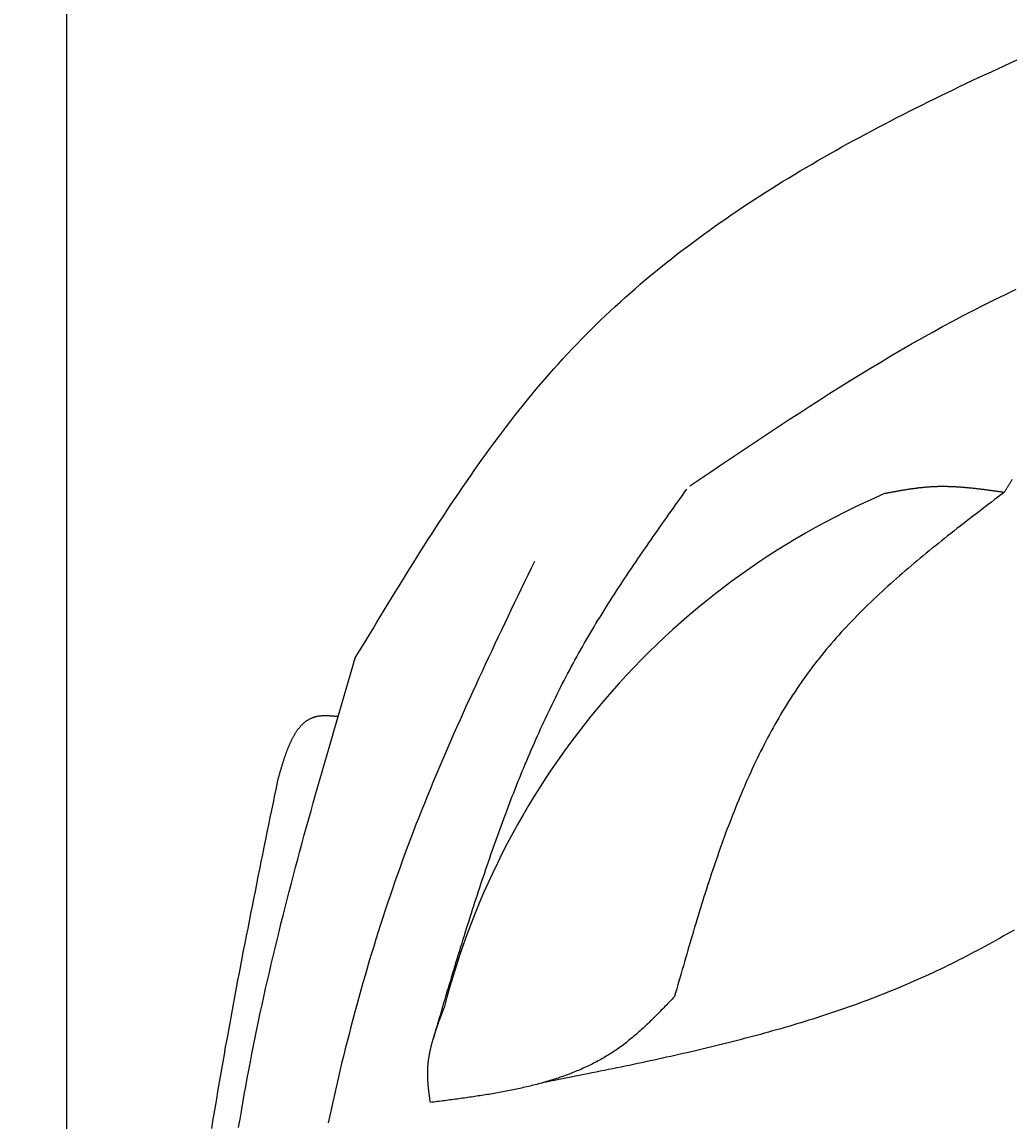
# Model space of a CAD drawing. Extents: x 715 to 7297, y 267 to 3409.
# Tile 11 of 70: x 1152 to 1589, y 2108 to 2594. Entities that reach past the tile are written whole.
import ezdxf

# ---------------------------------------------------------------- set-up
doc = ezdxf.new("R2010")
doc.units = 0
doc.layers.get('0').update_dxf_attribs({"linetype": 'CONTINUOUS'})
doc.layers.get('DEFPOINTS').update_dxf_attribs({"linetype": 'CONTINUOUS'})
for name, color, linetype in [('4', 3, 'CONTINUOUS'), ('5', 3, 'CONTINUOUS'), ('CAR', 10, 'CONTINUOUS')]:
    doc.layers.add(name, color=color, linetype=linetype)
doc.styles.get("Standard").update_dxf_attribs({"font": 'ISOCP.SHX'})
doc.dimstyles.get("Standard").update_dxf_attribs({"dimtxt": 2.5, "dimasz": 2.5, "dimexe": 1.25, "dimexo": 0.625, "dimtad": 1, "dimcen": 2.5, "dimazin": 3, "dimtfac": 1, "dimtmove": 0, "dimatfit": 3})

# ---------------------------------------------------------------- blocks, each defined once
blk = doc.blocks.new('PUNKT')
at = {"layer": '4', "color": 0, "linetype": 'BYBLOCK'}
blk.add_line((-0.5, 0), (-1, 0), dxfattribs=at)
at = {"layer": '4', "color": 0, "linetype": 'BYBLOCK', "const_width": 0.5}
blk.add_lwpolyline([(-0.25, 0, 1), (0.25, 0, 1)], format="xyb", close=True, dxfattribs=at)
blk = doc.blocks.new('*U16')
at = {"layer": '5', "color": 2}
blk.add_text('260', height=70, rotation=90, dxfattribs=at).set_placement((785.85, 1514.63))
blk = doc.blocks.new('*D4')
at = {"layer": '5'}
for p, q in [((1352.73, 2887.27), (775.85, 2887.27)), ((815.85, 327.27), (815.85, 2847.27)), ((1352.77, 287.27), (775.85, 287.27))]:
    blk.add_line(p, q, dxfattribs=at)
at = {"layer": 'DEFPOINTS', "color": 0}
for p in [(815.85, 2887.27), (1372.73, 2887.27), (1372.77, 287.27)]:
    blk.add_point(p, dxfattribs=at)
blk.add_blockref('*U16', (0, 0))
at = {"layer": '5', "xscale": 40, "yscale": 40, "zscale": 40}
for p, rotation in [((815.85, 2887.27), 90), ((815.85, 287.27), 270)]:
    blk.add_blockref('PUNKT', p, dxfattribs=dict(at, rotation=rotation))

msp = doc.modelspace()

# ---------------------------------------------------------------- linework, layer by layer
msp.add_line((1171.672, 2792.271), (1171.717, 382.271))
at = {"layer": 'CAR'}
for points in [[(1299.21, 2313.23, 0), (1300.8, 2315.88, 0), (1302.4, 2318.52, 0), (1303.99, 2321.16, 0), (1305.58, 2323.8, 0), (1307.18, 2326.44, 0), (1308.78, 2329.08, 0), (1310.37, 2331.72, 0), (1311.98, 2334.35, 0), (1313.58, 2336.98, 0), (1315.18, 2339.61, 0), (1316.79, 2342.24, 0), (1318.4, 2344.86, 0), (1320.02, 2347.48, 0), (1321.64, 2350.09, 0), (1323.26, 2352.7, 0), (1324.89, 2355.31, 0), (1326.52, 2357.91, 0), (1328.16, 2360.5, 0), (1329.8, 2363.09, 0), (1331.45, 2365.67, 0), (1333.11, 2368.25, 0), (1334.77, 2370.82, 0), (1336.44, 2373.38, 0), (1338.11, 2375.93, 0), (1339.79, 2378.48, 0), (1341.48, 2381.02, 0), (1343.18, 2383.55, 0), (1344.88, 2386.07, 0), (1346.59, 2388.59, 0), (1348.31, 2391.09, 0), (1350.04, 2393.58, 0), (1351.78, 2396.07, 0), (1353.53, 2398.54, 0), (1355.29, 2401.01, 0), (1357.06, 2403.46, 0), (1358.83, 2405.9, 0), (1360.62, 2408.33, 0), (1362.42, 2410.75, 0), (1364.23, 2413.16, 0), (1366.06, 2415.55, 0), (1367.89, 2417.93, 0), (1369.74, 2420.3, 0), (1371.6, 2422.65, 0), (1373.47, 2424.99, 0), (1375.35, 2427.32, 0), (1377.25, 2429.63, 0), (1379.16, 2431.93, 0), (1381.09, 2434.21, 0), (1383.03, 2436.48, 0), (1384.98, 2438.73, 0), (1386.95, 2440.96, 0), (1388.93, 2443.18, 0), (1390.93, 2445.38, 0), (1392.95, 2447.57, 0), (1394.98, 2449.74, 0), (1397.02, 2451.89, 0), (1399.09, 2454.02, 0), (1401.17, 2456.14, 0), (1403.26, 2458.23, 0), (1405.37, 2460.31, 0), (1407.5, 2462.38, 0), (1409.64, 2464.42, 0), (1411.8, 2466.45, 0), (1413.97, 2468.47, 0), (1416.16, 2470.46, 0), (1418.36, 2472.45, 0), (1420.58, 2474.41, 0), (1422.81, 2476.36, 0), (1425.06, 2478.29, 0), (1427.32, 2480.21, 0), (1429.59, 2482.12, 0), (1431.88, 2484, 0), (1434.18, 2485.88, 0), (1436.5, 2487.73, 0), (1438.83, 2489.58, 0), (1441.17, 2491.41, 0), (1443.53, 2493.22, 0), (1445.9, 2495.02, 0), (1448.28, 2496.81, 0), (1450.67, 2498.58, 0), (1453.08, 2500.34, 0), (1455.5, 2502.09, 0), (1457.93, 2503.82, 0), (1460.38, 2505.54, 0), (1462.83, 2507.25, 0), (1465.3, 2508.94, 0), (1467.78, 2510.62, 0), (1470.27, 2512.29, 0), (1472.77, 2513.95, 0), (1475.28, 2515.59, 0), (1477.8, 2517.23, 0), (1480.34, 2518.85, 0), (1482.88, 2520.46, 0), (1485.44, 2522.06, 0), (1488, 2523.64, 0), (1490.58, 2525.22, 0), (1493.17, 2526.79, 0), (1495.76, 2528.34, 0), (1498.37, 2529.89, 0), (1500.98, 2531.42, 0), (1503.61, 2532.94, 0), (1506.24, 2534.46, 0), (1508.88, 2535.96, 0), (1511.53, 2537.46, 0), (1514.19, 2538.94, 0), (1516.86, 2540.42, 0), (1519.54, 2541.88, 0), (1522.22, 2543.34, 0), (1524.91, 2544.79, 0), (1527.62, 2546.23, 0), (1530.32, 2547.66, 0), (1533.04, 2549.09, 0), (1535.76, 2550.5, 0), (1538.5, 2551.91, 0), (1541.23, 2553.31, 0), (1543.98, 2554.7, 0), (1546.73, 2556.09, 0), (1549.49, 2557.47, 0), (1552.25, 2558.84, 0), (1555.03, 2560.2, 0), (1557.8, 2561.56, 0), (1560.59, 2562.91, 0), (1563.38, 2564.25, 0), (1566.17, 2565.59, 0), (1568.97, 2566.92, 0), (1571.78, 2568.25, 0), (1574.59, 2569.57, 0), (1577.41, 2570.89, 0), (1580.23, 2572.2, 0), (1583.05, 2573.5, 0), (1585.88, 2574.8, 0), (1588.72, 2576.1, 0), (1591.56, 2577.39, 0)], [(1446.96, 2389.2, 0), (1451.37, 2392.18, 0), (1455.77, 2395.15, 0), (1460.17, 2398.12, 0), (1464.58, 2401.08, 0), (1468.99, 2404.04, 0), (1473.4, 2406.99, 0), (1477.82, 2409.93, 0), (1482.24, 2412.86, 0), (1486.66, 2415.78, 0), (1491.09, 2418.68, 0), (1495.53, 2421.57, 0), (1499.97, 2424.45, 0), (1504.42, 2427.3, 0), (1508.88, 2430.14, 0), (1513.35, 2432.95, 0), (1517.82, 2435.74, 0), (1522.3, 2438.51, 0), (1526.8, 2441.25, 0), (1531.3, 2443.96, 0), (1535.82, 2446.65, 0), (1540.35, 2449.3, 0), (1544.89, 2451.93, 0), (1549.44, 2454.52, 0), (1554.01, 2457.07, 0), (1558.59, 2459.59, 0), (1563.19, 2462.07, 0), (1567.8, 2464.51, 0), (1572.43, 2466.91, 0), (1577.07, 2469.27, 0), (1581.73, 2471.58, 0), (1586.41, 2473.85, 0), (1591.11, 2476.07, 0)], [(1589.42, 2392.04, 0), (1589.26, 2391.81, 0), (1589.11, 2391.58, 0), (1588.96, 2391.35, 0), (1588.8, 2391.12, 0), (1588.65, 2390.88, 0), (1588.5, 2390.65, 0), (1588.35, 2390.41, 0), (1588.2, 2390.18, 0), (1588.05, 2389.94, 0), (1587.9, 2389.71, 0), (1587.75, 2389.47, 0), (1587.6, 2389.23, 0), (1587.45, 2388.99, 0), (1587.3, 2388.75, 0), (1587.15, 2388.52, 0), (1587, 2388.28, 0), (1586.85, 2388.04, 0), (1586.71, 2387.8, 0), (1586.56, 2387.56, 0), (1586.41, 2387.32, 0), (1586.26, 2387.08, 0), (1586.12, 2386.84, 0), (1585.97, 2386.6, 0), (1585.82, 2386.36, 0)], [(1333.02, 2142.73, 0), (1333.51, 2144.39, 0), (1333.99, 2146.04, 0), (1334.48, 2147.7, 0), (1334.97, 2149.35, 0), (1335.45, 2151.01, 0), (1335.94, 2152.66, 0), (1336.43, 2154.32, 0), (1336.92, 2155.97, 0), (1337.41, 2157.62, 0), (1337.9, 2159.28, 0), (1338.39, 2160.93, 0), (1338.88, 2162.59, 0), (1339.37, 2164.24, 0), (1339.86, 2165.89, 0), (1340.35, 2167.54, 0), (1340.85, 2169.19, 0), (1341.34, 2170.84, 0), (1341.84, 2172.5, 0), (1342.34, 2174.15, 0), (1342.83, 2175.79, 0), (1343.33, 2177.44, 0), (1343.83, 2179.09, 0), (1344.34, 2180.74, 0), (1344.84, 2182.39, 0), (1345.34, 2184.03, 0), (1345.85, 2185.68, 0), (1346.36, 2187.32, 0), (1346.87, 2188.97, 0), (1347.38, 2190.61, 0), (1347.89, 2192.25, 0), (1348.4, 2193.89, 0), (1348.92, 2195.53, 0), (1349.44, 2197.17, 0), (1349.96, 2198.81, 0), (1350.48, 2200.45, 0), (1351, 2202.08, 0), (1351.53, 2203.72, 0), (1352.06, 2205.35, 0), (1352.59, 2206.99, 0), (1353.12, 2208.62, 0), (1353.65, 2210.25, 0), (1354.19, 2211.88, 0), (1354.73, 2213.51, 0), (1355.27, 2215.13, 0), (1355.82, 2216.76, 0), (1356.36, 2218.38, 0), (1356.91, 2220.01, 0), (1357.47, 2221.63, 0), (1358.02, 2223.25, 0), (1358.58, 2224.87, 0), (1359.14, 2226.48, 0), (1359.71, 2228.1, 0), (1360.27, 2229.71, 0), (1360.84, 2231.32, 0), (1361.42, 2232.94, 0), (1361.99, 2234.54, 0), (1362.57, 2236.15, 0), (1363.16, 2237.76, 0), (1363.74, 2239.36, 0), (1364.33, 2240.96, 0), (1364.93, 2242.56, 0), (1365.52, 2244.16, 0), (1366.13, 2245.76, 0), (1366.73, 2247.36, 0), (1367.34, 2248.95, 0), (1367.95, 2250.54, 0), (1368.57, 2252.13, 0), (1369.19, 2253.72, 0), (1369.81, 2255.3, 0), (1370.44, 2256.88, 0), (1371.07, 2258.46, 0), (1371.7, 2260.04, 0), (1372.35, 2261.62, 0), (1372.99, 2263.19, 0), (1373.64, 2264.77, 0), (1374.29, 2266.34, 0), (1374.95, 2267.91, 0), (1375.61, 2269.47, 0), (1376.28, 2271.03, 0), (1376.95, 2272.59, 0), (1377.62, 2274.15, 0), (1378.31, 2275.71, 0), (1378.99, 2277.26, 0), (1379.68, 2278.81, 0), (1380.38, 2280.36, 0), (1381.08, 2281.91, 0), (1381.78, 2283.45, 0), (1382.49, 2284.99, 0), (1383.21, 2286.53, 0), (1383.93, 2288.07, 0), (1384.65, 2289.6, 0), (1385.38, 2291.13, 0), (1386.12, 2292.66, 0), (1386.86, 2294.18, 0), (1387.61, 2295.7, 0), (1388.36, 2297.22, 0), (1389.12, 2298.74, 0), (1389.88, 2300.25, 0), (1390.65, 2301.76, 0), (1391.43, 2303.27, 0), (1392.21, 2304.77, 0), (1393, 2306.28, 0), (1393.79, 2307.77, 0), (1394.59, 2309.27, 0), (1395.4, 2310.76, 0), (1396.21, 2312.25, 0), (1397.03, 2313.74, 0), (1397.85, 2315.22, 0), (1398.68, 2316.7, 0), (1399.52, 2318.18, 0), (1400.36, 2319.65, 0), (1401.21, 2321.12, 0), (1402.06, 2322.59, 0), (1402.92, 2324.05, 0), (1403.79, 2325.51, 0), (1404.66, 2326.97, 0), (1405.54, 2328.42, 0), (1406.42, 2329.88, 0), (1407.31, 2331.33, 0), (1408.21, 2332.77, 0), (1409.1, 2334.22, 0), (1410.01, 2335.66, 0), (1410.92, 2337.1, 0), (1411.83, 2338.54, 0), (1412.75, 2339.97, 0), (1413.67, 2341.4, 0), (1414.59, 2342.83, 0), (1415.52, 2344.26, 0), (1416.46, 2345.69, 0), (1417.4, 2347.11, 0), (1418.34, 2348.54, 0), (1419.28, 2349.96, 0), (1420.23, 2351.37, 0), (1421.18, 2352.79, 0), (1422.14, 2354.21, 0), (1423.1, 2355.62, 0), (1424.06, 2357.03, 0), (1425.02, 2358.45, 0), (1425.99, 2359.85, 0), (1426.96, 2361.26, 0), (1427.93, 2362.67, 0), (1428.9, 2364.08, 0), (1429.88, 2365.48, 0), (1430.86, 2366.88, 0), (1431.84, 2368.29, 0), (1432.82, 2369.69, 0), (1433.8, 2371.09, 0), (1434.79, 2372.49, 0), (1435.78, 2373.89, 0), (1436.76, 2375.29, 0), (1437.75, 2376.69, 0), (1438.74, 2378.08, 0), (1439.74, 2379.48, 0), (1440.73, 2380.88, 0), (1441.72, 2382.27, 0), (1442.71, 2383.67, 0), (1443.71, 2385.07, 0), (1444.7, 2386.46, 0), (1445.69, 2387.86, 0)], [(1585.82, 2386.36, 0), (1584.43, 2385.3, 0), (1583.03, 2384.23, 0), (1581.64, 2383.17, 0), (1580.25, 2382.11, 0), (1578.85, 2381.04, 0), (1577.46, 2379.98, 0), (1576.07, 2378.92, 0), (1574.68, 2377.85, 0), (1573.29, 2376.78, 0), (1571.91, 2375.72, 0), (1570.52, 2374.65, 0), (1569.14, 2373.58, 0), (1567.76, 2372.51, 0), (1566.38, 2371.43, 0), (1565.01, 2370.36, 0), (1563.63, 2369.28, 0), (1562.26, 2368.2, 0), (1560.89, 2367.12, 0), (1559.53, 2366.04, 0), (1558.17, 2364.96, 0), (1556.81, 2363.87, 0), (1555.45, 2362.78, 0), (1554.1, 2361.68, 0), (1552.76, 2360.59, 0), (1551.41, 2359.49, 0), (1550.08, 2358.39, 0), (1548.74, 2357.28, 0), (1547.41, 2356.18, 0), (1546.09, 2355.07, 0), (1544.77, 2353.95, 0), (1543.46, 2352.83, 0), (1542.15, 2351.71, 0), (1540.84, 2350.58, 0), (1539.55, 2349.45, 0), (1538.25, 2348.32, 0), (1536.97, 2347.18, 0), (1535.69, 2346.04, 0), (1534.42, 2344.89, 0), (1533.15, 2343.74, 0), (1531.89, 2342.58, 0), (1530.64, 2341.42, 0), (1529.39, 2340.25, 0), (1528.15, 2339.08, 0), (1526.92, 2337.9, 0), (1525.7, 2336.72, 0), (1524.48, 2335.53, 0), (1523.27, 2334.34, 0), (1522.07, 2333.14, 0), (1520.88, 2331.94, 0), (1519.69, 2330.72, 0), (1518.52, 2329.51, 0), (1517.35, 2328.28, 0), (1516.2, 2327.05, 0), (1515.05, 2325.82, 0), (1513.91, 2324.58, 0), (1512.78, 2323.33, 0), (1511.66, 2322.07, 0), (1510.55, 2320.81, 0), (1509.45, 2319.54, 0), (1508.36, 2318.26, 0), (1507.28, 2316.98, 0), (1506.21, 2315.68, 0), (1505.15, 2314.38, 0), (1504.11, 2313.08, 0), (1503.07, 2311.76, 0), (1502.04, 2310.44, 0), (1501.03, 2309.11, 0), (1500.03, 2307.77, 0), (1499.04, 2306.42, 0), (1498.06, 2305.07, 0), (1497.09, 2303.71, 0), (1496.13, 2302.34, 0), (1495.18, 2300.96, 0), (1494.24, 2299.57, 0), (1493.32, 2298.18, 0), (1492.4, 2296.78, 0), (1491.49, 2295.37, 0), (1490.6, 2293.96, 0), (1489.71, 2292.54, 0), (1488.83, 2291.11, 0), (1487.97, 2289.68, 0), (1487.11, 2288.23, 0), (1486.26, 2286.78, 0), (1485.42, 2285.33, 0), (1484.6, 2283.87, 0), (1483.78, 2282.4, 0), (1482.96, 2280.92, 0), (1482.16, 2279.44, 0), (1481.37, 2277.96, 0), (1480.58, 2276.46, 0), (1479.81, 2274.96, 0), (1479.04, 2273.46, 0), (1478.28, 2271.95, 0), (1477.53, 2270.43, 0), (1476.79, 2268.91, 0), (1476.05, 2267.38, 0), (1475.32, 2265.85, 0), (1474.6, 2264.31, 0), (1473.89, 2262.77, 0), (1473.18, 2261.22, 0), (1472.49, 2259.66, 0), (1471.8, 2258.1, 0), (1471.11, 2256.54, 0), (1470.44, 2254.97, 0), (1469.77, 2253.39, 0), (1469.1, 2251.82, 0), (1468.44, 2250.23, 0), (1467.79, 2248.64, 0), (1467.15, 2247.05, 0), (1466.51, 2245.45, 0), (1465.88, 2243.85, 0), (1465.25, 2242.25, 0), (1464.63, 2240.64, 0), (1464.02, 2239.03, 0), (1463.41, 2237.41, 0), (1462.81, 2235.79, 0), (1462.21, 2234.16, 0), (1461.61, 2232.53, 0), (1461.03, 2230.9, 0), (1460.44, 2229.27, 0), (1459.86, 2227.63, 0), (1459.29, 2225.99, 0), (1458.72, 2224.34, 0), (1458.16, 2222.69, 0), (1457.6, 2221.04, 0), (1457.04, 2219.38, 0), (1456.49, 2217.73, 0), (1455.94, 2216.07, 0), (1455.39, 2214.4, 0), (1454.85, 2212.74, 0), (1454.32, 2211.07, 0), (1453.78, 2209.4, 0), (1453.25, 2207.73, 0), (1452.72, 2206.05, 0), (1452.2, 2204.37, 0), (1451.68, 2202.69, 0), (1451.16, 2201.01, 0), (1450.64, 2199.33, 0), (1450.13, 2197.64, 0), (1449.62, 2195.96, 0), (1449.11, 2194.27, 0), (1448.61, 2192.58, 0), (1448.1, 2190.89, 0), (1447.6, 2189.19, 0), (1447.1, 2187.5, 0), (1446.6, 2185.8, 0), (1446.11, 2184.11, 0), (1445.61, 2182.41, 0), (1445.12, 2180.71, 0), (1444.62, 2179.01, 0), (1444.13, 2177.31, 0), (1443.64, 2175.61, 0), (1443.15, 2173.91, 0), (1442.66, 2172.21, 0), (1442.17, 2170.5, 0), (1441.69, 2168.8, 0), (1441.2, 2167.1, 0), (1440.71, 2165.39, 0), (1440.22, 2163.69, 0)], [(1585.82, 2386.36, 0), (1585.49, 2386.4, 0), (1585.15, 2386.45, 0), (1584.82, 2386.5, 0), (1584.49, 2386.55, 0), (1584.15, 2386.59, 0), (1583.82, 2386.64, 0), (1583.48, 2386.69, 0), (1583.15, 2386.73, 0), (1582.82, 2386.78, 0), (1582.48, 2386.83, 0), (1582.15, 2386.87, 0), (1581.82, 2386.92, 0), (1581.48, 2386.97, 0), (1581.15, 2387.01, 0), (1580.82, 2387.06, 0), (1580.48, 2387.1, 0), (1580.15, 2387.15, 0), (1579.82, 2387.2, 0), (1579.48, 2387.24, 0), (1579.15, 2387.28, 0), (1578.81, 2387.33, 0), (1578.48, 2387.37, 0), (1578.15, 2387.42, 0), (1577.81, 2387.46, 0), (1577.48, 2387.5, 0), (1577.15, 2387.55, 0), (1576.81, 2387.59, 0), (1576.48, 2387.63, 0), (1576.15, 2387.67, 0), (1575.81, 2387.71, 0), (1575.48, 2387.75, 0), (1575.15, 2387.79, 0), (1574.81, 2387.83, 0), (1574.48, 2387.87, 0), (1574.15, 2387.91, 0), (1573.81, 2387.95, 0), (1573.48, 2387.99, 0), (1573.15, 2388.03, 0), (1572.81, 2388.06, 0), (1572.48, 2388.1, 0), (1572.15, 2388.13, 0), (1571.81, 2388.17, 0), (1571.48, 2388.2, 0), (1571.15, 2388.24, 0), (1570.81, 2388.27, 0), (1570.48, 2388.3, 0), (1570.15, 2388.34, 0), (1569.81, 2388.37, 0), (1569.48, 2388.4, 0), (1569.15, 2388.43, 0), (1568.82, 2388.46, 0), (1568.48, 2388.49, 0), (1568.15, 2388.51, 0), (1567.82, 2388.54, 0), (1567.48, 2388.57, 0), (1567.15, 2388.59, 0), (1566.82, 2388.62, 0), (1566.48, 2388.64, 0), (1566.15, 2388.66, 0), (1565.82, 2388.69, 0), (1565.49, 2388.71, 0), (1565.15, 2388.73, 0), (1564.82, 2388.75, 0), (1564.49, 2388.77, 0), (1564.16, 2388.78, 0), (1563.82, 2388.8, 0), (1563.49, 2388.82, 0), (1563.16, 2388.83, 0), (1562.83, 2388.85, 0), (1562.49, 2388.86, 0), (1562.16, 2388.87, 0), (1561.83, 2388.88, 0), (1561.5, 2388.89, 0), (1561.16, 2388.9, 0), (1560.83, 2388.91, 0), (1560.5, 2388.92, 0), (1560.17, 2388.92, 0), (1559.83, 2388.93, 0), (1559.5, 2388.93, 0), (1559.17, 2388.93, 0), (1558.84, 2388.93, 0), (1558.51, 2388.93, 0), (1558.17, 2388.93, 0), (1557.84, 2388.93, 0), (1557.51, 2388.93, 0), (1557.18, 2388.92, 0), (1556.85, 2388.92, 0), (1556.51, 2388.91, 0), (1556.18, 2388.9, 0), (1555.85, 2388.89, 0), (1555.52, 2388.88, 0), (1555.19, 2388.87, 0), (1554.86, 2388.86, 0), (1554.53, 2388.84, 0), (1554.19, 2388.83, 0), (1553.86, 2388.81, 0), (1553.53, 2388.79, 0), (1553.2, 2388.77, 0), (1552.87, 2388.75, 0), (1552.54, 2388.72, 0), (1552.21, 2388.7, 0), (1551.87, 2388.68, 0), (1551.54, 2388.65, 0), (1551.21, 2388.62, 0), (1550.88, 2388.59, 0), (1550.55, 2388.56, 0), (1550.22, 2388.53, 0), (1549.89, 2388.5, 0), (1549.56, 2388.46, 0), (1549.23, 2388.43, 0), (1548.9, 2388.39, 0), (1548.57, 2388.36, 0), (1548.23, 2388.32, 0), (1547.9, 2388.28, 0), (1547.57, 2388.24, 0), (1547.24, 2388.2, 0), (1546.91, 2388.15, 0), (1546.58, 2388.11, 0), (1546.25, 2388.07, 0), (1545.92, 2388.02, 0), (1545.59, 2387.98, 0), (1545.26, 2387.93, 0), (1544.93, 2387.88, 0), (1544.6, 2387.84, 0), (1544.27, 2387.79, 0), (1543.94, 2387.74, 0), (1543.61, 2387.69, 0), (1543.28, 2387.64, 0), (1542.95, 2387.58, 0), (1542.62, 2387.53, 0), (1542.29, 2387.48, 0), (1541.96, 2387.42, 0), (1541.63, 2387.37, 0), (1541.3, 2387.32, 0), (1540.97, 2387.26, 0), (1540.64, 2387.2, 0), (1540.31, 2387.15, 0), (1539.98, 2387.09, 0), (1539.65, 2387.03, 0), (1539.32, 2386.97, 0), (1538.99, 2386.92, 0), (1538.66, 2386.86, 0), (1538.33, 2386.8, 0), (1538, 2386.74, 0), (1537.67, 2386.68, 0), (1537.34, 2386.62, 0), (1537.01, 2386.56, 0), (1536.68, 2386.5, 0), (1536.35, 2386.44, 0), (1536.02, 2386.38, 0), (1535.69, 2386.32, 0), (1535.36, 2386.25, 0), (1535.03, 2386.19, 0), (1534.7, 2386.13, 0), (1534.37, 2386.07, 0), (1534.04, 2386.01, 0), (1533.71, 2385.94, 0), (1533.38, 2385.88, 0), (1533.05, 2385.82, 0)], [(1378.32, 2355.9, 0), (1376.86, 2352.87, 0), (1375.41, 2349.84, 0), (1373.95, 2346.8, 0), (1372.49, 2343.77, 0), (1371.04, 2340.74, 0), (1369.59, 2337.71, 0), (1368.13, 2334.68, 0), (1366.69, 2331.65, 0), (1365.24, 2328.61, 0), (1363.8, 2325.58, 0), (1362.36, 2322.54, 0), (1360.92, 2319.5, 0), (1359.49, 2316.46, 0), (1358.06, 2313.42, 0), (1356.64, 2310.38, 0), (1355.22, 2307.33, 0), (1353.81, 2304.28, 0), (1352.4, 2301.24, 0), (1351, 2298.18, 0), (1349.61, 2295.13, 0), (1348.22, 2292.07, 0), (1346.84, 2289.02, 0), (1345.47, 2285.95, 0), (1344.11, 2282.89, 0), (1342.75, 2279.82, 0), (1341.4, 2276.75, 0), (1340.06, 2273.68, 0), (1338.73, 2270.6, 0), (1337.41, 2267.52, 0), (1336.1, 2264.44, 0), (1334.8, 2261.35, 0), (1333.51, 2258.26, 0), (1332.23, 2255.16, 0), (1330.96, 2252.06, 0), (1329.71, 2248.96, 0), (1328.46, 2245.85, 0), (1327.23, 2242.73, 0), (1326.01, 2239.62, 0), (1324.8, 2236.49, 0), (1323.61, 2233.37, 0), (1322.43, 2230.23, 0), (1321.26, 2227.1, 0), (1320.11, 2223.95, 0), (1318.97, 2220.81, 0), (1317.84, 2217.65, 0), (1316.73, 2214.5, 0), (1315.63, 2211.33, 0), (1314.55, 2208.16, 0), (1313.48, 2204.99, 0), (1312.42, 2201.81, 0), (1311.38, 2198.63, 0), (1310.35, 2195.45, 0), (1309.33, 2192.25, 0), (1308.33, 2189.06, 0), (1307.34, 2185.86, 0), (1306.36, 2182.65, 0), (1305.4, 2179.45, 0), (1304.44, 2176.23, 0), (1303.5, 2173.01, 0), (1302.58, 2169.79, 0), (1301.66, 2166.57, 0), (1300.76, 2163.34, 0), (1299.87, 2160.1, 0), (1298.99, 2156.87, 0), (1298.12, 2153.62, 0), (1297.27, 2150.38, 0), (1296.43, 2147.13, 0), (1295.6, 2143.88, 0), (1294.78, 2140.62, 0), (1293.97, 2137.36, 0), (1293.17, 2134.1, 0), (1292.39, 2130.83, 0), (1291.62, 2127.56, 0), (1290.85, 2124.29, 0), (1290.1, 2121.01, 0), (1289.36, 2117.73, 0), (1288.63, 2114.45, 0), (1287.92, 2111.17, 0), (1287.21, 2107.88, 0)], [(1247.68, 2105.89, 0), (1248.29, 2109.51, 0), (1248.91, 2113.13, 0), (1249.53, 2116.75, 0), (1250.17, 2120.37, 0), (1250.83, 2123.98, 0), (1251.49, 2127.59, 0), (1252.16, 2131.21, 0), (1252.85, 2134.81, 0), (1253.55, 2138.42, 0), (1254.26, 2142.03, 0), (1254.99, 2145.63, 0), (1255.72, 2149.23, 0), (1256.47, 2152.83, 0), (1257.23, 2156.43, 0), (1258.01, 2160.02, 0), (1258.79, 2163.61, 0), (1259.59, 2167.2, 0), (1260.4, 2170.79, 0), (1261.23, 2174.38, 0), (1262.06, 2177.96, 0), (1262.9, 2181.54, 0), (1263.76, 2185.12, 0), (1264.62, 2188.7, 0), (1265.5, 2192.28, 0), (1266.38, 2195.86, 0), (1267.28, 2199.43, 0), (1268.18, 2203, 0), (1269.1, 2206.57, 0), (1270.02, 2210.14, 0), (1270.95, 2213.71, 0), (1271.89, 2217.28, 0), (1272.83, 2220.84, 0), (1273.78, 2224.41, 0), (1274.74, 2227.97, 0), (1275.71, 2231.53, 0), (1276.69, 2235.09, 0), (1277.67, 2238.65, 0), (1278.65, 2242.21, 0), (1279.65, 2245.76, 0), (1280.64, 2249.32, 0), (1281.65, 2252.88, 0), (1282.65, 2256.43, 0), (1283.67, 2259.99, 0), (1284.68, 2263.54, 0), (1285.7, 2267.09, 0), (1286.73, 2270.64, 0), (1287.76, 2274.19, 0), (1288.79, 2277.74, 0), (1289.82, 2281.29, 0), (1290.86, 2284.84, 0), (1291.9, 2288.39, 0), (1292.94, 2291.94, 0), (1293.98, 2295.49, 0), (1295.02, 2299.04, 0), (1296.07, 2302.59, 0), (1297.12, 2306.14, 0), (1298.16, 2309.68, 0), (1299.21, 2313.23, 0)], [(1291.58, 2287.33, 0), (1291.3, 2287.35, 0), (1291.02, 2287.38, 0), (1290.74, 2287.4, 0), (1290.46, 2287.43, 0), (1290.18, 2287.45, 0), (1289.9, 2287.47, 0), (1289.62, 2287.5, 0), (1289.34, 2287.52, 0), (1289.06, 2287.54, 0), (1288.78, 2287.56, 0), (1288.5, 2287.58, 0), (1288.23, 2287.6, 0), (1287.95, 2287.61, 0), (1287.67, 2287.63, 0), (1287.4, 2287.64, 0), (1287.13, 2287.65, 0), (1286.85, 2287.66, 0), (1286.58, 2287.67, 0), (1286.31, 2287.67, 0), (1286.04, 2287.67, 0), (1285.78, 2287.67, 0), (1285.51, 2287.67, 0), (1285.25, 2287.66, 0), (1284.99, 2287.66, 0), (1284.72, 2287.65, 0), (1284.46, 2287.63, 0), (1284.21, 2287.61, 0), (1283.95, 2287.59, 0), (1283.7, 2287.57, 0), (1283.45, 2287.54, 0), (1283.2, 2287.51, 0), (1282.95, 2287.48, 0), (1282.7, 2287.44, 0), (1282.46, 2287.39, 0), (1282.22, 2287.35, 0), (1281.98, 2287.3, 0), (1281.74, 2287.24, 0), (1281.51, 2287.18, 0), (1281.28, 2287.12, 0), (1281.05, 2287.05, 0), (1280.82, 2286.98, 0), (1280.6, 2286.9, 0), (1280.38, 2286.82, 0), (1280.16, 2286.73, 0), (1279.94, 2286.65, 0), (1279.72, 2286.55, 0), (1279.51, 2286.46, 0), (1279.3, 2286.36, 0), (1279.09, 2286.25, 0), (1278.88, 2286.14, 0), (1278.68, 2286.03, 0), (1278.48, 2285.92, 0), (1278.27, 2285.8, 0), (1278.08, 2285.67, 0), (1277.88, 2285.55, 0), (1277.69, 2285.42, 0), (1277.49, 2285.28, 0), (1277.3, 2285.15, 0), (1277.11, 2285, 0), (1276.93, 2284.86, 0), (1276.74, 2284.71, 0), (1276.56, 2284.56, 0), (1276.38, 2284.41, 0), (1276.2, 2284.25, 0), (1276.02, 2284.09, 0), (1275.85, 2283.92, 0), (1275.68, 2283.76, 0), (1275.5, 2283.58, 0), (1275.33, 2283.41, 0), (1275.17, 2283.23, 0), (1275, 2283.05, 0), (1274.83, 2282.87, 0), (1274.67, 2282.68, 0), (1274.51, 2282.49, 0), (1274.35, 2282.3, 0), (1274.19, 2282.11, 0), (1274.04, 2281.91, 0), (1273.88, 2281.71, 0), (1273.73, 2281.5, 0), (1273.58, 2281.3, 0), (1273.43, 2281.09, 0), (1273.28, 2280.87, 0), (1273.13, 2280.66, 0), (1272.98, 2280.44, 0), (1272.84, 2280.22, 0), (1272.7, 2280, 0), (1272.56, 2279.77, 0), (1272.42, 2279.55, 0), (1272.28, 2279.32, 0), (1272.14, 2279.08, 0), (1272, 2278.85, 0), (1271.87, 2278.61, 0), (1271.74, 2278.37, 0), (1271.6, 2278.13, 0), (1271.47, 2277.89, 0), (1271.34, 2277.64, 0), (1271.22, 2277.39, 0), (1271.09, 2277.14, 0), (1270.96, 2276.89, 0), (1270.84, 2276.63, 0), (1270.72, 2276.37, 0), (1270.59, 2276.12, 0), (1270.47, 2275.85, 0), (1270.35, 2275.59, 0), (1270.23, 2275.33, 0), (1270.11, 2275.06, 0), (1270, 2274.79, 0), (1269.88, 2274.52, 0), (1269.77, 2274.25, 0), (1269.65, 2273.97, 0), (1269.54, 2273.7, 0), (1269.43, 2273.42, 0), (1269.32, 2273.14, 0), (1269.21, 2272.86, 0), (1269.1, 2272.58, 0), (1268.99, 2272.3, 0), (1268.88, 2272.01, 0), (1268.77, 2271.72, 0), (1268.67, 2271.44, 0), (1268.56, 2271.15, 0), (1268.46, 2270.86, 0), (1268.35, 2270.56, 0), (1268.25, 2270.27, 0), (1268.15, 2269.98, 0), (1268.04, 2269.68, 0), (1267.94, 2269.38, 0), (1267.84, 2269.09, 0), (1267.74, 2268.79, 0), (1267.64, 2268.49, 0), (1267.55, 2268.18, 0), (1267.45, 2267.88, 0), (1267.35, 2267.58, 0), (1267.25, 2267.27, 0), (1267.16, 2266.97, 0), (1267.06, 2266.66, 0), (1266.96, 2266.36, 0), (1266.87, 2266.05, 0), (1266.77, 2265.74, 0), (1266.68, 2265.43, 0), (1266.59, 2265.12, 0), (1266.49, 2264.81, 0), (1266.4, 2264.5, 0), (1266.31, 2264.19, 0), (1266.21, 2263.87, 0), (1266.12, 2263.56, 0), (1266.03, 2263.25, 0), (1265.94, 2262.93, 0), (1265.85, 2262.62, 0), (1265.75, 2262.31, 0), (1265.66, 2261.99, 0), (1265.57, 2261.68, 0), (1265.48, 2261.36, 0), (1265.39, 2261.04, 0), (1265.3, 2260.73, 0), (1265.21, 2260.41, 0), (1265.12, 2260.1, 0), (1265.03, 2259.78, 0), (1264.94, 2259.46, 0), (1264.85, 2259.15, 0)], [(1264.85, 2259.15, 0), (1264.18, 2255.88, 0), (1263.51, 2252.61, 0), (1262.85, 2249.34, 0), (1262.18, 2246.08, 0), (1261.51, 2242.81, 0), (1260.85, 2239.54, 0), (1260.18, 2236.27, 0), (1259.52, 2233, 0), (1258.85, 2229.74, 0), (1258.19, 2226.47, 0), (1257.53, 2223.2, 0), (1256.87, 2219.93, 0), (1256.21, 2216.66, 0), (1255.55, 2213.39, 0), (1254.9, 2210.12, 0), (1254.25, 2206.86, 0), (1253.6, 2203.59, 0), (1252.95, 2200.32, 0), (1252.3, 2197.05, 0), (1251.66, 2193.78, 0), (1251.02, 2190.51, 0), (1250.38, 2187.24, 0), (1249.74, 2183.96, 0), (1249.11, 2180.69, 0), (1248.48, 2177.42, 0), (1247.85, 2174.15, 0), (1247.23, 2170.88, 0), (1246.61, 2167.6, 0), (1245.99, 2164.33, 0), (1245.38, 2161.06, 0), (1244.77, 2157.78, 0), (1244.17, 2154.51, 0), (1243.57, 2151.23, 0), (1242.97, 2147.96, 0), (1242.38, 2144.68, 0), (1241.79, 2141.41, 0), (1241.21, 2138.13, 0), (1240.63, 2134.85, 0), (1240.06, 2131.58, 0), (1239.49, 2128.3, 0), (1238.93, 2125.02, 0), (1238.37, 2121.74, 0), (1237.82, 2118.46, 0), (1237.27, 2115.18, 0), (1236.73, 2111.9, 0), (1236.19, 2108.62, 0), (1235.66, 2105.34, 0)], [(1590.26, 2193.03, 0), (1588.65, 2192.11, 0), (1587.05, 2191.19, 0), (1585.44, 2190.29, 0), (1583.83, 2189.38, 0), (1582.21, 2188.49, 0), (1580.6, 2187.59, 0), (1578.98, 2186.71, 0), (1577.36, 2185.83, 0), (1575.74, 2184.96, 0), (1574.11, 2184.09, 0), (1572.48, 2183.23, 0), (1570.85, 2182.38, 0), (1569.22, 2181.53, 0), (1567.58, 2180.69, 0), (1565.94, 2179.85, 0), (1564.3, 2179.03, 0), (1562.65, 2178.21, 0), (1561, 2177.4, 0), (1559.35, 2176.59, 0), (1557.7, 2175.79, 0), (1556.04, 2175.01, 0), (1554.38, 2174.22, 0), (1552.71, 2173.45, 0), (1551.04, 2172.68, 0), (1549.37, 2171.93, 0), (1547.7, 2171.18, 0), (1546.02, 2170.44, 0), (1544.33, 2169.7, 0), (1542.65, 2168.98, 0), (1540.96, 2168.26, 0), (1539.27, 2167.55, 0), (1537.57, 2166.85, 0), (1535.87, 2166.16, 0), (1534.17, 2165.47, 0), (1532.47, 2164.79, 0), (1530.76, 2164.12, 0), (1529.05, 2163.46, 0), (1527.33, 2162.8, 0), (1525.61, 2162.15, 0), (1523.89, 2161.51, 0), (1522.17, 2160.88, 0), (1520.44, 2160.25, 0), (1518.71, 2159.63, 0), (1516.98, 2159.01, 0), (1515.25, 2158.4, 0), (1513.51, 2157.8, 0), (1511.77, 2157.21, 0), (1510.02, 2156.62, 0), (1508.28, 2156.03, 0), (1506.53, 2155.46, 0), (1504.78, 2154.89, 0), (1503.03, 2154.32, 0), (1501.27, 2153.76, 0), (1499.51, 2153.21, 0), (1497.75, 2152.66, 0), (1495.99, 2152.12, 0), (1494.22, 2151.59, 0), (1492.45, 2151.06, 0), (1490.68, 2150.53, 0), (1488.91, 2150.01, 0), (1487.14, 2149.5, 0), (1485.36, 2148.99, 0), (1483.58, 2148.48, 0), (1481.8, 2147.98, 0), (1480.02, 2147.49, 0), (1478.23, 2147, 0), (1476.45, 2146.51, 0), (1474.66, 2146.03, 0), (1472.87, 2145.56, 0), (1471.07, 2145.09, 0), (1469.28, 2144.62, 0), (1467.48, 2144.16, 0), (1465.68, 2143.7, 0), (1463.88, 2143.24, 0), (1462.08, 2142.79, 0), (1460.28, 2142.34, 0), (1458.48, 2141.9, 0), (1456.67, 2141.46, 0), (1454.86, 2141.03, 0), (1453.05, 2140.59, 0), (1451.24, 2140.16, 0), (1449.43, 2139.74, 0), (1447.62, 2139.32, 0), (1445.8, 2138.9, 0), (1443.98, 2138.48, 0), (1442.17, 2138.07, 0), (1440.35, 2137.66, 0), (1438.53, 2137.25, 0), (1436.71, 2136.85, 0), (1434.89, 2136.44, 0), (1433.06, 2136.05, 0), (1431.24, 2135.65, 0), (1429.41, 2135.25, 0), (1427.59, 2134.86, 0), (1425.76, 2134.47, 0), (1423.93, 2134.08, 0), (1422.1, 2133.7, 0), (1420.27, 2133.31, 0), (1418.44, 2132.93, 0), (1416.61, 2132.55, 0), (1414.78, 2132.17, 0), (1412.95, 2131.8, 0), (1411.11, 2131.42, 0), (1409.28, 2131.05, 0), (1407.44, 2130.67, 0), (1405.61, 2130.3, 0), (1403.77, 2129.93, 0), (1401.94, 2129.56, 0), (1400.1, 2129.19, 0), (1398.27, 2128.83, 0), (1396.43, 2128.46, 0), (1394.59, 2128.09, 0), (1392.75, 2127.73, 0), (1390.92, 2127.36, 0), (1389.08, 2127, 0), (1387.24, 2126.63, 0), (1385.4, 2126.27, 0), (1383.56, 2125.91, 0), (1381.73, 2125.54, 0)], [(1440.22, 2163.69, 0), (1439.69, 2163.13, 0), (1439.16, 2162.58, 0), (1438.63, 2162.02, 0), (1438.1, 2161.47, 0), (1437.57, 2160.91, 0), (1437.04, 2160.36, 0), (1436.5, 2159.81, 0), (1435.97, 2159.26, 0), (1435.44, 2158.71, 0), (1434.9, 2158.16, 0), (1434.37, 2157.61, 0), (1433.83, 2157.06, 0), (1433.3, 2156.51, 0), (1432.76, 2155.97, 0), (1432.22, 2155.43, 0), (1431.68, 2154.89, 0), (1431.14, 2154.35, 0), (1430.6, 2153.82, 0), (1430.05, 2153.28, 0), (1429.51, 2152.75, 0), (1428.96, 2152.22, 0), (1428.41, 2151.7, 0), (1427.87, 2151.17, 0), (1427.31, 2150.65, 0), (1426.76, 2150.14, 0), (1426.21, 2149.62, 0), (1425.65, 2149.11, 0), (1425.09, 2148.61, 0), (1424.53, 2148.1, 0), (1423.97, 2147.6, 0), (1423.4, 2147.11, 0), (1422.84, 2146.62, 0), (1422.27, 2146.13, 0), (1421.7, 2145.65, 0), (1421.12, 2145.17, 0), (1420.54, 2144.7, 0), (1419.97, 2144.23, 0), (1419.38, 2143.76, 0), (1418.8, 2143.3, 0), (1418.21, 2142.85, 0), (1417.62, 2142.4, 0), (1417.03, 2141.95, 0), (1416.43, 2141.52, 0), (1415.83, 2141.08, 0), (1415.23, 2140.65, 0), (1414.62, 2140.23, 0), (1414.01, 2139.82, 0), (1413.4, 2139.41, 0), (1412.78, 2139, 0), (1412.16, 2138.6, 0), (1411.54, 2138.21, 0), (1410.91, 2137.82, 0), (1410.29, 2137.44, 0), (1409.66, 2137.06, 0), (1409.02, 2136.68, 0), (1408.38, 2136.32, 0), (1407.74, 2135.95, 0), (1407.1, 2135.6, 0), (1406.46, 2135.25, 0), (1405.81, 2134.9, 0), (1405.16, 2134.56, 0), (1404.5, 2134.22, 0), (1403.85, 2133.89, 0), (1403.19, 2133.56, 0), (1402.52, 2133.23, 0), (1401.86, 2132.92, 0), (1401.19, 2132.6, 0), (1400.52, 2132.29, 0), (1399.85, 2131.99, 0), (1399.17, 2131.69, 0), (1398.5, 2131.39, 0), (1397.82, 2131.1, 0), (1397.13, 2130.81, 0), (1396.45, 2130.53, 0), (1395.76, 2130.25, 0), (1395.07, 2129.98, 0), (1394.38, 2129.71, 0), (1393.69, 2129.44, 0), (1392.99, 2129.18, 0), (1392.29, 2128.92, 0), (1391.59, 2128.67, 0), (1390.89, 2128.42, 0), (1390.18, 2128.17, 0), (1389.47, 2127.93, 0), (1388.76, 2127.69, 0), (1388.05, 2127.45, 0), (1387.34, 2127.22, 0), (1386.62, 2127, 0), (1385.9, 2126.77, 0), (1385.18, 2126.55, 0), (1384.46, 2126.33, 0), (1383.74, 2126.12, 0), (1383.01, 2125.91, 0), (1382.29, 2125.7, 0), (1381.56, 2125.5, 0), (1380.83, 2125.3, 0), (1380.09, 2125.1, 0), (1379.36, 2124.9, 0), (1378.62, 2124.71, 0), (1377.88, 2124.52, 0), (1377.14, 2124.34, 0), (1376.4, 2124.15, 0), (1375.66, 2123.97, 0), (1374.92, 2123.8, 0), (1374.17, 2123.62, 0), (1373.42, 2123.45, 0), (1372.67, 2123.28, 0), (1371.92, 2123.12, 0), (1371.17, 2122.95, 0), (1370.42, 2122.79, 0), (1369.66, 2122.63, 0), (1368.91, 2122.47, 0), (1368.15, 2122.32, 0), (1367.39, 2122.17, 0), (1366.63, 2122.02, 0), (1365.87, 2121.87, 0), (1365.11, 2121.72, 0), (1364.34, 2121.58, 0), (1363.58, 2121.44, 0), (1362.81, 2121.3, 0), (1362.04, 2121.16, 0), (1361.28, 2121.03, 0), (1360.51, 2120.89, 0), (1359.74, 2120.76, 0), (1358.97, 2120.63, 0), (1358.19, 2120.5, 0), (1357.42, 2120.38, 0), (1356.65, 2120.25, 0), (1355.87, 2120.13, 0), (1355.1, 2120.01, 0), (1354.32, 2119.89, 0), (1353.54, 2119.77, 0), (1352.76, 2119.65, 0), (1351.99, 2119.53, 0), (1351.21, 2119.42, 0), (1350.43, 2119.3, 0), (1349.65, 2119.19, 0), (1348.86, 2119.08, 0), (1348.08, 2118.97, 0), (1347.3, 2118.86, 0), (1346.52, 2118.75, 0), (1345.73, 2118.64, 0), (1344.95, 2118.53, 0), (1344.16, 2118.43, 0), (1343.38, 2118.32, 0), (1342.59, 2118.22, 0), (1341.81, 2118.11, 0), (1341.02, 2118.01, 0), (1340.24, 2117.91, 0), (1339.45, 2117.8, 0), (1338.66, 2117.7, 0), (1337.88, 2117.6, 0), (1337.09, 2117.5, 0), (1336.3, 2117.4, 0), (1335.51, 2117.3, 0), (1334.73, 2117.2, 0), (1333.94, 2117.09, 0), (1333.15, 2116.99, 0), (1332.36, 2116.89, 0)], [(1332.36, 2116.89, 0), (1332.32, 2117.16, 0), (1332.29, 2117.43, 0), (1332.25, 2117.7, 0), (1332.21, 2117.97, 0), (1332.18, 2118.24, 0), (1332.14, 2118.51, 0), (1332.1, 2118.78, 0), (1332.07, 2119.05, 0), (1332.03, 2119.32, 0), (1331.99, 2119.59, 0), (1331.96, 2119.86, 0), (1331.92, 2120.13, 0), (1331.89, 2120.4, 0), (1331.86, 2120.66, 0), (1331.82, 2120.93, 0), (1331.79, 2121.2, 0), (1331.76, 2121.47, 0), (1331.72, 2121.74, 0), (1331.69, 2122.01, 0), (1331.66, 2122.28, 0), (1331.63, 2122.55, 0), (1331.6, 2122.82, 0), (1331.57, 2123.08, 0), (1331.54, 2123.35, 0), (1331.52, 2123.62, 0), (1331.49, 2123.89, 0), (1331.46, 2124.16, 0), (1331.44, 2124.43, 0), (1331.42, 2124.7, 0), (1331.39, 2124.96, 0), (1331.37, 2125.23, 0), (1331.35, 2125.5, 0), (1331.33, 2125.77, 0), (1331.31, 2126.04, 0), (1331.29, 2126.3, 0), (1331.28, 2126.57, 0), (1331.26, 2126.84, 0), (1331.25, 2127.11, 0), (1331.23, 2127.37, 0), (1331.22, 2127.64, 0), (1331.21, 2127.91, 0), (1331.2, 2128.17, 0), (1331.19, 2128.44, 0), (1331.19, 2128.71, 0), (1331.18, 2128.98, 0), (1331.18, 2129.24, 0), (1331.18, 2129.51, 0), (1331.18, 2129.77, 0), (1331.18, 2130.04, 0), (1331.18, 2130.31, 0), (1331.18, 2130.57, 0), (1331.19, 2130.84, 0), (1331.2, 2131.1, 0), (1331.21, 2131.37, 0), (1331.22, 2131.63, 0), (1331.23, 2131.9, 0), (1331.24, 2132.16, 0), (1331.26, 2132.43, 0), (1331.28, 2132.69, 0), (1331.3, 2132.96, 0), (1331.32, 2133.22, 0), (1331.34, 2133.49, 0), (1331.36, 2133.75, 0), (1331.39, 2134.01, 0), (1331.42, 2134.28, 0), (1331.44, 2134.54, 0), (1331.47, 2134.81, 0), (1331.51, 2135.07, 0), (1331.54, 2135.33, 0), (1331.57, 2135.6, 0), (1331.61, 2135.86, 0), (1331.65, 2136.12, 0), (1331.68, 2136.38, 0), (1331.72, 2136.65, 0), (1331.77, 2136.91, 0), (1331.81, 2137.17, 0), (1331.85, 2137.44, 0), (1331.9, 2137.7, 0), (1331.94, 2137.96, 0), (1331.99, 2138.22, 0), (1332.04, 2138.48, 0), (1332.09, 2138.75, 0), (1332.14, 2139.01, 0), (1332.19, 2139.27, 0), (1332.25, 2139.53, 0), (1332.3, 2139.79, 0), (1332.36, 2140.05, 0), (1332.42, 2140.31, 0), (1332.48, 2140.58, 0), (1332.54, 2140.84, 0), (1332.6, 2141.1, 0), (1332.66, 2141.36, 0), (1332.72, 2141.62, 0), (1332.79, 2141.88, 0), (1332.85, 2142.14, 0), (1332.92, 2142.4, 0), (1332.98, 2142.66, 0), (1333.05, 2142.92, 0), (1333.12, 2143.18, 0), (1333.19, 2143.44, 0), (1333.26, 2143.7, 0), (1333.33, 2143.96, 0), (1333.41, 2144.22, 0), (1333.48, 2144.48, 0), (1333.56, 2144.74, 0), (1333.63, 2145, 0), (1333.71, 2145.26, 0), (1333.78, 2145.52, 0), (1333.86, 2145.78, 0), (1333.94, 2146.04, 0), (1334.02, 2146.3, 0), (1334.1, 2146.56, 0), (1334.18, 2146.82, 0), (1334.26, 2147.08, 0), (1334.35, 2147.33, 0), (1334.43, 2147.59, 0), (1334.51, 2147.85, 0), (1334.6, 2148.11, 0), (1334.68, 2148.37, 0), (1334.77, 2148.63, 0), (1334.86, 2148.89, 0), (1334.94, 2149.15, 0), (1335.03, 2149.4, 0), (1335.12, 2149.66, 0), (1335.21, 2149.92, 0), (1335.3, 2150.18, 0), (1335.39, 2150.44, 0), (1335.48, 2150.7, 0), (1335.57, 2150.95, 0), (1335.66, 2151.21, 0), (1335.75, 2151.47, 0), (1335.85, 2151.73, 0), (1335.94, 2151.99, 0), (1336.03, 2152.25, 0), (1336.12, 2152.5, 0), (1336.22, 2152.76, 0), (1336.31, 2153.02, 0), (1336.41, 2153.28, 0), (1336.5, 2153.54, 0), (1336.6, 2153.79, 0), (1336.69, 2154.05, 0), (1336.79, 2154.31, 0), (1336.89, 2154.57, 0), (1336.98, 2154.83, 0), (1337.08, 2155.08, 0), (1337.18, 2155.34, 0), (1337.27, 2155.6, 0), (1337.37, 2155.86, 0), (1337.47, 2156.11, 0), (1337.57, 2156.37, 0), (1337.66, 2156.63, 0), (1337.76, 2156.89, 0), (1337.86, 2157.14, 0), (1337.96, 2157.4, 0), (1338.06, 2157.66, 0), (1338.15, 2157.92, 0), (1338.25, 2158.18, 0), (1338.35, 2158.43, 0), (1338.45, 2158.69, 0)]]:
    msp.add_polyline3d(points, dxfattribs=at)
msp.add_arc((1667.103, 2074.038), 339.38, 113.26593, 165.55597, dxfattribs=at)

# ---------------------------------------------------------------- dimensions: what is measured, and where the dimension line sits
at = {"layer": '5'}
dim = msp.add_linear_dim(base=(815.852, 2887.271), p1=(1372.775, 287.271), p2=(1372.73, 2887.271), angle=90, dimstyle='Standard', dxfattribs=at)
dim.commit()
dim.dimension.update_dxf_attribs({"geometry": '*D4', "text_midpoint": (750.845, 1587.271)})

doc.saveas('drawing.dxf')
